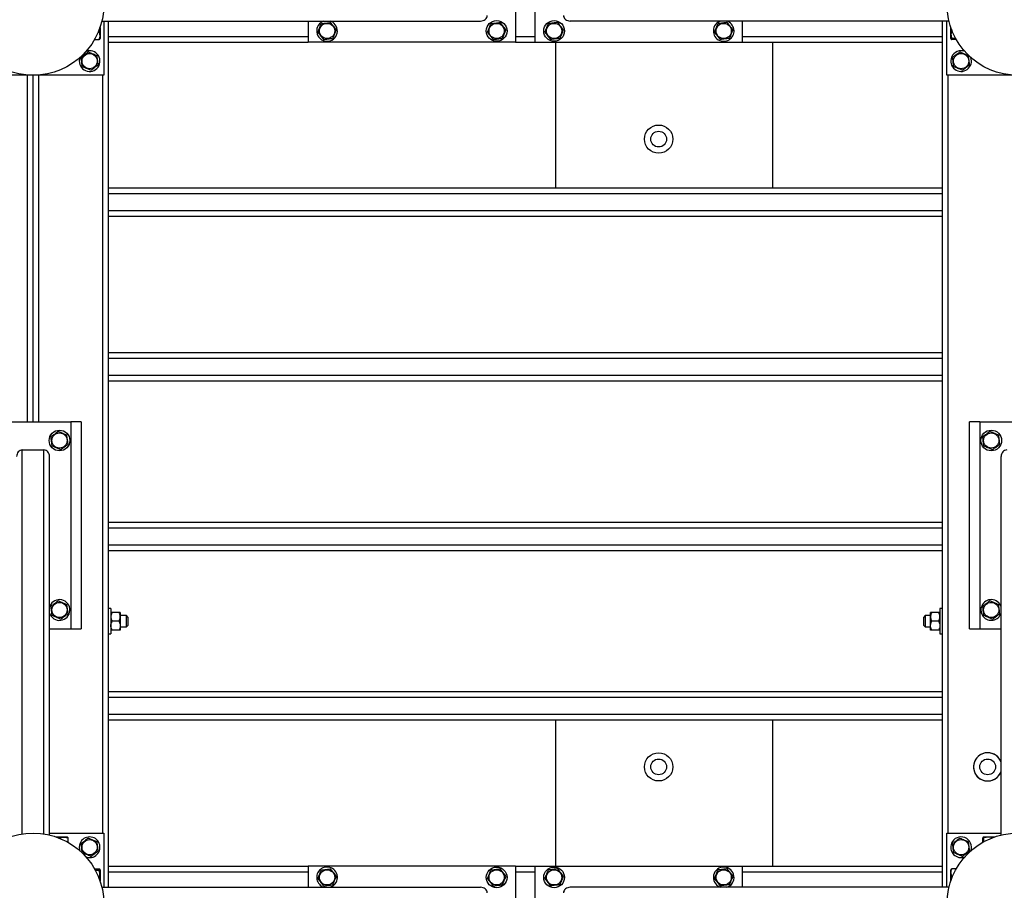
# Model space of a CAD drawing. Header units: millimetres. Extents: x 5 to 589, y 5 to 415.
# Tile 25 of 106: x 140 to 193, y 279 to 326. Entities that reach past the tile are written whole.
import ezdxf

# ---------------------------------------------------------------- set-up
doc = ezdxf.new("R2010")
doc.units = ezdxf.units.MM
doc.layers.add('TRAIT-FORT', color=4, linetype='Continuous', lineweight=25)

msp = doc.modelspace()

# ---------------------------------------------------------------- linework, layer by layer
at = {"layer": 'TRAIT-FORT', "color": 4, "linetype": 'Continuous', "lineweight": 25}
for p, q in [((166.62027, 328.30196), (166.62027, 324.30196)), ((167.67027, 324.30196), (167.67027, 328.30196)), ((144.57027, 325.09366), (144.57027, 324.49821)), ((144.66675, 325.42696), (164.76467, 325.42696)), ((144.77027, 325.42696), (144.77027, 322.55196)), ((145.02027, 324.60196), (145.02027, 325.42696)), ((155.62027, 325.42696), (155.62027, 324.30196)), ((156.83094, 325.41001), (156.7842, 325.42696)), ((189.62378, 325.42696), (169.52586, 325.42696)), ((178.67027, 324.30196), (178.67027, 325.42696)), ((189.27027, 325.42696), (189.27027, 324.60196)), ((189.52027, 322.55196), (189.52027, 325.42696)), ((189.72027, 324.49821), (189.72027, 325.09366)), ((144.47412, 324.84136), (144.52004, 324.84136)), ((145.02027, 324.30196), (145.02027, 324.60196)), ((145.02027, 324.60196), (155.62027, 324.60196)), ((166.62027, 324.60196), (167.67027, 324.60196)), ((178.67027, 324.60196), (189.27027, 324.60196)), ((189.27027, 324.60196), (189.27027, 324.30196)), ((189.97584, 324.51052), (189.77049, 324.51052)), ((144.281, 324.44991), (144.52004, 324.44991)), ((144.5561, 324.47368), (144.57027, 324.49821)), ((145.02027, 324.30196), (155.62027, 324.30196)), ((145.02027, 280.55196), (145.02027, 324.30196)), ((166.62027, 324.30196), (155.62027, 324.30196)), ((166.62027, 324.30196), (167.67027, 324.30196)), ((167.67027, 324.30196), (178.67027, 324.30196)), ((168.77027, 316.55196), (168.77027, 324.30196)), ((178.67027, 324.30196), (189.27027, 324.30196)), ((180.27027, 316.55196), (180.27027, 324.30196)), ((189.27027, 324.30196), (189.27027, 280.55196)), ((189.72027, 324.49821), (189.73443, 324.47368)), ((190.00953, 324.44991), (189.77049, 324.44991)), ((144.77027, 322.55196), (137.27027, 322.55196)), ((140.72027, 304.15196), (140.72027, 322.55196)), ((141.02027, 304.15196), (141.02027, 322.55196)), ((141.32027, 304.15196), (141.32027, 322.55196)), ((144.72027, 282.30196), (144.72027, 322.55196)), ((197.02027, 322.55196), (189.52027, 322.55196)), ((189.57027, 322.55196), (189.57027, 282.30196)), ((189.27027, 316.55196), (145.02027, 316.55196)), ((189.27027, 316.25196), (145.02027, 316.25196)), ((189.27027, 315.35196), (145.02027, 315.35196)), ((189.27027, 315.05196), (145.02027, 315.05196)), ((189.27027, 307.80196), (145.02027, 307.80196)), ((189.27027, 307.50196), (145.02027, 307.50196)), ((189.27027, 306.60196), (145.02027, 306.60196)), ((189.27027, 306.30196), (145.02027, 306.30196)), ((139.02027, 304.15196), (143.02027, 304.15196)), ((143.57027, 304.15196), (143.02027, 304.15196)), ((143.02027, 304.15196), (143.02027, 293.15196)), ((143.57027, 304.15196), (143.57027, 293.15196)), ((190.72027, 293.15196), (190.72027, 304.15196)), ((191.27027, 304.15196), (190.72027, 304.15196)), ((191.27027, 304.15196), (191.27027, 293.15196)), ((191.27027, 304.15196), (195.27027, 304.15196)), ((140.44527, 302.65196), (141.59527, 302.65196)), ((140.44527, 282.25761), (140.44527, 302.65196)), ((141.59527, 282.25761), (141.59527, 302.65196)), ((141.89527, 282.19845), (141.89527, 302.29637)), ((192.39527, 282.19845), (192.39527, 302.29637)), ((189.27027, 298.80196), (145.02027, 298.80196)), ((189.27027, 298.50196), (145.02027, 298.50196)), ((189.27027, 297.60196), (145.02027, 297.60196)), ((189.27027, 297.30196), (145.02027, 297.30196)), ((141.91222, 294.36264), (141.89527, 294.3159)), ((145.14527, 294.22696), (145.02027, 294.22696)), ((145.14527, 294.22696), (145.14527, 293.48755)), ((189.27027, 294.22696), (189.14527, 294.22696)), ((189.14527, 294.22696), (189.14527, 293.48755)), ((145.57178, 294.02696), (145.21875, 294.02696)), ((145.64527, 294.02696), (145.64527, 293.78946)), ((145.97027, 293.85196), (145.64527, 293.85196)), ((145.64527, 293.78946), (145.64527, 293.31446)), ((146.04527, 293.77696), (145.97027, 293.85196)), ((145.97027, 293.55196), (145.97027, 293.85196)), ((146.04527, 293.77696), (146.04527, 293.55196)), ((188.37027, 293.85196), (188.29527, 293.77696)), ((188.29527, 293.55196), (188.29527, 293.77696)), ((188.64527, 293.85196), (188.37027, 293.85196)), ((188.37027, 293.85196), (188.37027, 293.55196)), ((188.64527, 293.78946), (188.64527, 294.02696)), ((188.64527, 293.31446), (188.64527, 293.78946)), ((189.07178, 294.02696), (188.71875, 294.02696)), ((141.89527, 293.15196), (143.02027, 293.15196)), ((143.02027, 293.15196), (143.57027, 293.15196)), ((145.14527, 293.48755), (145.14527, 292.87696)), ((145.57178, 293.55196), (145.21875, 293.55196)), ((145.64527, 293.31446), (145.64527, 293.07696)), ((145.64527, 293.25196), (145.97027, 293.25196)), ((145.97027, 293.25196), (145.97027, 293.55196)), ((145.97027, 293.25196), (146.04527, 293.32696)), ((146.04527, 293.55196), (146.04527, 293.32696)), ((188.29527, 293.32696), (188.29527, 293.55196)), ((188.29527, 293.32696), (188.37027, 293.25196)), ((188.37027, 293.55196), (188.37027, 293.25196)), ((188.37027, 293.25196), (188.64527, 293.25196)), ((188.64527, 293.07696), (188.64527, 293.31446)), ((189.07178, 293.55196), (188.71875, 293.55196)), ((189.14527, 293.48755), (189.14527, 292.87696)), ((190.72027, 293.15196), (191.27027, 293.15196)), ((191.27027, 293.15196), (192.39527, 293.15196)), ((145.02027, 292.87696), (145.14527, 292.87696)), ((145.57178, 293.07696), (145.21875, 293.07696)), ((189.07178, 293.07696), (188.71875, 293.07696)), ((189.14527, 292.87696), (189.27027, 292.87696)), ((189.27027, 289.80196), (145.02027, 289.80196)), ((189.27027, 289.50196), (145.02027, 289.50196)), ((189.27027, 288.60196), (145.02027, 288.60196)), ((189.27027, 288.30196), (145.02027, 288.30196)), ((168.77027, 280.55196), (168.77027, 288.30196)), ((180.27027, 280.55196), (180.27027, 288.30196)), ((141.89527, 282.30196), (144.77027, 282.30196)), ((144.77027, 282.30196), (144.77027, 279.42696)), ((189.52027, 279.42696), (189.52027, 282.30196)), ((189.52027, 282.30196), (192.39527, 282.30196)), ((142.22857, 282.10196), (142.82402, 282.10196)), ((142.48087, 282.00582), (142.48087, 282.05173)), ((142.84854, 282.0878), (142.82402, 282.10196)), ((142.87231, 281.8127), (142.87231, 282.05173)), ((191.41822, 281.8127), (191.41822, 282.05173)), ((191.46652, 282.10196), (191.44199, 282.0878)), ((191.46652, 282.10196), (192.06196, 282.10196)), ((191.47882, 281.84638), (191.47882, 282.05173)), ((144.281, 280.40401), (144.52004, 280.40401)), ((144.31469, 280.3434), (144.52004, 280.3434)), ((144.57027, 280.35571), (144.5561, 280.38024)), ((144.57027, 280.35571), (144.57027, 279.76026)), ((145.02027, 280.55196), (155.62027, 280.55196)), ((145.02027, 280.25196), (145.02027, 280.55196)), ((145.02027, 279.42696), (145.02027, 280.25196)), ((145.02027, 280.25196), (155.62027, 280.25196)), ((155.62027, 280.55196), (155.62027, 279.42696)), ((166.62027, 280.55196), (155.62027, 280.55196)), ((166.62027, 280.55196), (166.62027, 276.55196)), ((166.62027, 280.55196), (167.67027, 280.55196)), ((166.62027, 280.25196), (167.67027, 280.25196)), ((167.67027, 276.55196), (167.67027, 280.55196)), ((167.67027, 280.55196), (178.67027, 280.55196)), ((178.67027, 279.42696), (178.67027, 280.55196)), ((178.67027, 280.55196), (189.27027, 280.55196)), ((178.67027, 280.25196), (189.27027, 280.25196)), ((189.27027, 280.55196), (189.27027, 280.25196)), ((189.27027, 280.25196), (189.27027, 279.42696)), ((189.73443, 280.38024), (189.72027, 280.35571)), ((189.72027, 279.76026), (189.72027, 280.35571)), ((190.00953, 280.40401), (189.77049, 280.40401)), ((189.81641, 280.01256), (189.77049, 280.01256)), ((144.66675, 279.42696), (164.76467, 279.42696)), ((189.62378, 279.42696), (169.52586, 279.42696)), ((177.45959, 279.44391), (177.50633, 279.42696))]:
    msp.add_line(p, q, dxfattribs=at)
for centre, radius in [((141.02027, 326.30196), 3.75), ((193.27027, 326.30196), 3.75), ((156.62027, 324.90196), 0.40375), ((165.62027, 324.90196), 0.55), ((165.62027, 324.90196), 0.40375), ((168.67027, 324.90196), 0.55), ((168.67027, 324.90196), 0.40375), ((177.67027, 324.90196), 0.40375), ((144.02027, 323.30196), 0.40375), ((190.27027, 323.30196), 0.40375), ((174.21877, 319.15757), 0.75), ((174.21877, 319.15757), 0.41669), ((142.42027, 303.15196), 0.55), ((191.87027, 303.15196), 0.55), ((142.42027, 303.15196), 0.40375), ((191.87027, 303.15196), 0.40375), ((142.42027, 294.15196), 0.40375), ((191.87027, 294.15196), 0.40375), ((174.21877, 285.82116), 0.75), ((174.21877, 285.82116), 0.41669), ((191.68069, 285.82116), 0.41669), ((141.02027, 278.55196), 3.75), ((193.27027, 278.55196), 3.75), ((144.02027, 281.55196), 0.40375), ((190.27027, 281.55196), 0.40375), ((156.62027, 279.95196), 0.40375), ((165.62027, 279.95196), 0.55), ((165.62027, 279.95196), 0.40375), ((168.67027, 279.95196), 0.55), ((168.67027, 279.95196), 0.40375), ((177.67027, 279.95196), 0.40375)]:
    msp.add_circle(centre, radius, dxfattribs=at)
for centre, radius, start, end in [((156.62027, 324.90196), 0.55, 107.341443, 67.477326), ((177.67027, 324.90196), 0.55, 107.341443, 247.477326), ((177.67027, 324.90196), 0.55, 247.477326, 72.658557), ((144.02027, 323.30196), 0.55, 159.707102, 110.2929), ((190.27027, 323.30196), 0.55, 157.477326, 21.007555), ((190.27027, 323.30196), 0.55, 67.3881, 157.477326), ((142.42027, 294.15196), 0.55, 197.341443, 157.477326), ((191.87027, 294.15196), 0.55, 157.477326, 342.658557), ((191.87027, 294.15196), 0.55, 17.341443, 157.477326), ((191.68069, 285.82116), 0.75, 90, 342.319483), ((191.68069, 285.82116), 0.75, 17.680517, 342.319483), ((191.68069, 285.82116), 0.75, 17.680517, 90), ((144.02027, 281.55196), 0.55, 157.477326, 201.297105), ((144.02027, 281.55196), 0.55, 246.740574, 157.477326), ((190.27027, 281.55196), 0.55, 157.477326, 290.347875), ((190.27027, 281.55196), 0.55, 339.652135, 157.477326), ((156.62027, 279.95196), 0.55, 67.477326, 252.658557), ((156.62027, 279.95196), 0.55, 287.341443, 67.477326), ((177.67027, 279.95196), 0.55, 287.341443, 247.477326)]:
    msp.add_arc(centre, radius, start, end, dxfattribs=at)
for centre, major_axis, start_param, end_param in [((164.76467, 325.72696), (0.35559, 0), 4.71238898, 6.28318531), ((169.52586, 325.72696), (-0.35559, 0), 0, 1.57079633), ((140.44527, 302.29637), (0, 0.35559), 0, 1.57079633), ((141.59527, 302.29637), (0, 0.35559), 4.71238898, 6.28318531), ((192.69527, 302.29637), (0, 0.35559), 0, 1.57079633), ((164.76467, 279.12696), (0.35559, 0), 0, 1.57079633), ((169.52586, 279.12696), (-0.35559, 0), 4.71238898, 6.28318531)]:
    msp.add_ellipse(centre, major_axis=major_axis, ratio=0.84366149, start_param=start_param, end_param=end_param, dxfattribs=at)
for points, knots in [([(144.52004, 324.84136), (144.53132, 324.8806), (144.55411, 324.9599), (144.55655, 325.04192), (144.55778, 325.08335)], [0, 0, 0, 0, 0.49485018, 1, 1, 1, 1]), ([(156.13327, 324.84136), (156.14985, 324.88059), (156.18337, 324.95991), (156.23303, 325.07743), (156.2805, 325.18978), (156.3096, 325.25865), (156.32429, 325.2934)], [0, 0, 0, 0, 0.26460494, 0.53494775, 0.76534313, 1, 1, 1, 1]), ([(156.32429, 325.2934), (156.38625, 325.30112), (156.48872, 325.31387), (156.63735, 325.33236), (156.73734, 325.34481), (156.79486, 325.35197), (156.81128, 325.35401)], [0, 0, 0, 0, 0.385549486, 0.637641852, 0.896546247, 1, 1, 1, 1]), ([(157.10726, 324.96256), (157.08157, 324.99654), (157.02963, 325.06522), (156.95268, 325.16699), (156.87913, 325.26428), (156.83403, 325.32392), (156.81128, 325.35401)], [0, 0, 0, 0, 0.26460494, 0.53494775, 0.76534312, 1, 1, 1, 1]), ([(165.13327, 324.84136), (165.14985, 324.88059), (165.18337, 324.95991), (165.23303, 325.07743), (165.2805, 325.18978), (165.3096, 325.25865), (165.32429, 325.2934)], [0, 0, 0, 0, 0.26460494, 0.53494775, 0.76534313, 1, 1, 1, 1]), ([(165.32429, 325.2934), (165.38625, 325.30112), (165.48872, 325.31387), (165.63735, 325.33236), (165.73734, 325.34481), (165.79486, 325.35197), (165.81128, 325.35401)], [0, 0, 0, 0, 0.385549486, 0.637641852, 0.896546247, 1, 1, 1, 1]), ([(166.10726, 324.96256), (166.08157, 324.99654), (166.02963, 325.06522), (165.95268, 325.16699), (165.87913, 325.26428), (165.83403, 325.32392), (165.81128, 325.35401)], [0, 0, 0, 0, 0.26460494, 0.53494775, 0.76534312, 1, 1, 1, 1]), ([(168.18327, 324.84136), (168.19985, 324.88059), (168.23337, 324.95991), (168.28303, 325.07743), (168.3305, 325.18978), (168.3596, 325.25865), (168.37429, 325.2934)], [0, 0, 0, 0, 0.26460494, 0.53494775, 0.76534313, 1, 1, 1, 1]), ([(168.86128, 325.35401), (168.79932, 325.3463), (168.69684, 325.33355), (168.54821, 325.31505), (168.44822, 325.30261), (168.39071, 325.29545), (168.37429, 325.2934)], [0, 0, 0, 0, 0.38554949, 0.63764185, 0.89654625, 1, 1, 1, 1]), ([(169.15726, 324.96256), (169.13157, 324.99654), (169.07963, 325.06522), (169.00268, 325.16699), (168.92913, 325.26428), (168.88403, 325.32392), (168.86128, 325.35401)], [0, 0, 0, 0, 0.26460494, 0.53494775, 0.76534313, 1, 1, 1, 1]), ([(177.18327, 324.84136), (177.19985, 324.88059), (177.23337, 324.95991), (177.28303, 325.07743), (177.3305, 325.18978), (177.3596, 325.25865), (177.37429, 325.2934)], [0, 0, 0, 0, 0.26460494, 0.53494775, 0.76534313, 1, 1, 1, 1]), ([(177.86128, 325.35401), (177.79932, 325.3463), (177.69684, 325.33355), (177.54821, 325.31505), (177.44822, 325.30261), (177.39071, 325.29545), (177.37429, 325.2934)], [0, 0, 0, 0, 0.38554949, 0.63764185, 0.89654625, 1, 1, 1, 1]), ([(178.15726, 324.96256), (178.13157, 324.99654), (178.07963, 325.06522), (178.00268, 325.16699), (177.92913, 325.26428), (177.88403, 325.32392), (177.86128, 325.35401)], [0, 0, 0, 0, 0.26460494, 0.53494775, 0.76534313, 1, 1, 1, 1]), ([(144.52004, 324.84136), (144.531, 324.80738), (144.55317, 324.7387), (144.56128, 324.63693), (144.54937, 324.53964), (144.52988, 324.48), (144.52004, 324.44991)], [0, 0, 0, 0, 0.26460494, 0.53494775, 0.76534313, 1, 1, 1, 1]), ([(156.13327, 324.84136), (156.15896, 324.80738), (156.2109, 324.7387), (156.28785, 324.63693), (156.3614, 324.53964), (156.4065, 324.48), (156.42925, 324.44991)], [0, 0, 0, 0, 0.26460494, 0.53494775, 0.76534313, 1, 1, 1, 1]), ([(156.42925, 324.44991), (156.49122, 324.45762), (156.59369, 324.47037), (156.74232, 324.48887), (156.84231, 324.50131), (156.89983, 324.50847), (156.91625, 324.51052)], [0, 0, 0, 0, 0.385549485, 0.637641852, 0.896546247, 1, 1, 1, 1]), ([(157.10726, 324.96256), (157.09068, 324.92333), (157.05716, 324.84401), (157.0075, 324.72649), (156.96003, 324.61414), (156.93093, 324.54527), (156.91625, 324.51052)], [0, 0, 0, 0, 0.26460494, 0.53494775, 0.76534313, 1, 1, 1, 1]), ([(165.13327, 324.84136), (165.15896, 324.80738), (165.2109, 324.7387), (165.28785, 324.63693), (165.3614, 324.53964), (165.4065, 324.48), (165.42925, 324.44991)], [0, 0, 0, 0, 0.26460494, 0.53494775, 0.76534313, 1, 1, 1, 1]), ([(165.42925, 324.44991), (165.49122, 324.45762), (165.59369, 324.47037), (165.74232, 324.48887), (165.84231, 324.50131), (165.89983, 324.50847), (165.91625, 324.51052)], [0, 0, 0, 0, 0.385549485, 0.637641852, 0.896546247, 1, 1, 1, 1]), ([(166.10726, 324.96256), (166.09068, 324.92333), (166.05716, 324.84401), (166.0075, 324.72649), (165.96003, 324.61414), (165.93093, 324.54527), (165.91625, 324.51052)], [0, 0, 0, 0, 0.26460494, 0.53494775, 0.76534313, 1, 1, 1, 1]), ([(168.18327, 324.84136), (168.20896, 324.80738), (168.2609, 324.7387), (168.33785, 324.63693), (168.4114, 324.53964), (168.4565, 324.48), (168.47925, 324.44991)], [0, 0, 0, 0, 0.26460494, 0.53494775, 0.76534312, 1, 1, 1, 1]), ([(168.96625, 324.51052), (168.90429, 324.5028), (168.80181, 324.49005), (168.65318, 324.47156), (168.55319, 324.45911), (168.49567, 324.45195), (168.47925, 324.44991)], [0, 0, 0, 0, 0.385549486, 0.637641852, 0.896546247, 1, 1, 1, 1]), ([(169.15726, 324.96256), (169.14068, 324.92333), (169.10716, 324.84401), (169.0575, 324.72649), (169.01003, 324.61414), (168.98093, 324.54527), (168.96625, 324.51052)], [0, 0, 0, 0, 0.26460494, 0.53494775, 0.76534313, 1, 1, 1, 1]), ([(177.18327, 324.84136), (177.20896, 324.80738), (177.2609, 324.7387), (177.33785, 324.63693), (177.4114, 324.53964), (177.4565, 324.48), (177.47925, 324.44991)], [0, 0, 0, 0, 0.26460494, 0.53494775, 0.76534312, 1, 1, 1, 1]), ([(177.96625, 324.51052), (177.90429, 324.5028), (177.80181, 324.49005), (177.65318, 324.47156), (177.55319, 324.45911), (177.49567, 324.45195), (177.47925, 324.44991)], [0, 0, 0, 0, 0.385549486, 0.637641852, 0.896546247, 1, 1, 1, 1]), ([(178.15726, 324.96256), (178.14068, 324.92333), (178.10716, 324.84401), (178.0575, 324.72649), (178.01003, 324.61414), (177.98093, 324.54527), (177.96625, 324.51052)], [0, 0, 0, 0, 0.26460494, 0.53494775, 0.76534313, 1, 1, 1, 1]), ([(189.77049, 324.51052), (189.75531, 324.5028), (189.73019, 324.49005), (189.73252, 324.47156), (189.74996, 324.45911), (189.76593, 324.45195), (189.77049, 324.44991)], [0, 0, 0, 0, 0.385549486, 0.637641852, 0.896546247, 1, 1, 1, 1]), ([(189.77049, 324.96256), (189.75953, 324.92333), (189.73736, 324.84401), (189.72926, 324.72649), (189.74116, 324.61414), (189.76066, 324.54527), (189.77049, 324.51052)], [0, 0, 0, 0, 0.26460494, 0.53494775, 0.76534313, 1, 1, 1, 1]), ([(144.52004, 324.44991), (144.53804, 324.4576), (144.55645, 324.46547), (144.55579, 324.47355), (144.55578, 324.47374)], [0, 0, 0, 0, 0.9774919, 1, 1, 1, 1]), ([(143.95966, 323.78895), (143.92569, 323.76326), (143.857, 323.71133), (143.75523, 323.63438), (143.65795, 323.56082), (143.59831, 323.51573), (143.56822, 323.49297)], [0, 0, 0, 0, 0.26460494, 0.53494775, 0.76534312, 1, 1, 1, 1]), ([(143.62882, 323.00598), (143.62111, 323.06794), (143.60836, 323.17041), (143.58986, 323.31904), (143.57742, 323.41904), (143.57026, 323.47655), (143.56822, 323.49297)], [0, 0, 0, 0, 0.38554949, 0.63764185, 0.89654625, 1, 1, 1, 1]), ([(143.95966, 323.78895), (143.9989, 323.77237), (144.07822, 323.73886), (144.19574, 323.6892), (144.30808, 323.64173), (144.37696, 323.61262), (144.41171, 323.59794)], [0, 0, 0, 0, 0.264604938, 0.534947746, 0.765343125, 1, 1, 1, 1]), ([(144.47231, 323.11095), (144.4646, 323.17291), (144.45185, 323.27538), (144.43335, 323.42401), (144.42091, 323.52401), (144.41375, 323.58152), (144.41171, 323.59794)], [0, 0, 0, 0, 0.38554949, 0.63764185, 0.89654625, 1, 1, 1, 1]), ([(190.20966, 323.78895), (190.17569, 323.76326), (190.107, 323.71133), (190.00523, 323.63438), (189.90795, 323.56082), (189.84831, 323.51573), (189.81822, 323.49297)], [0, 0, 0, 0, 0.26460494, 0.53494775, 0.76534312, 1, 1, 1, 1]), ([(189.87882, 323.00598), (189.87111, 323.06794), (189.85836, 323.17041), (189.83986, 323.31904), (189.82742, 323.41904), (189.82026, 323.47655), (189.81822, 323.49297)], [0, 0, 0, 0, 0.38554949, 0.63764185, 0.89654625, 1, 1, 1, 1]), ([(190.20966, 323.78895), (190.2489, 323.77237), (190.32822, 323.73886), (190.44574, 323.6892), (190.55808, 323.64173), (190.62696, 323.61262), (190.66171, 323.59794)], [0, 0, 0, 0, 0.264604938, 0.534947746, 0.765343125, 1, 1, 1, 1]), ([(190.72231, 323.11095), (190.7146, 323.17291), (190.70185, 323.27538), (190.68335, 323.42401), (190.67091, 323.52401), (190.66375, 323.58152), (190.66171, 323.59794)], [0, 0, 0, 0, 0.38554949, 0.63764185, 0.89654625, 1, 1, 1, 1]), ([(144.08087, 322.81497), (144.04164, 322.83155), (143.96231, 322.86506), (143.84479, 322.91472), (143.73245, 322.96219), (143.66357, 322.9913), (143.62882, 323.00598)], [0, 0, 0, 0, 0.26460494, 0.53494775, 0.76534313, 1, 1, 1, 1]), ([(144.08087, 322.81497), (144.11484, 322.84066), (144.18353, 322.89259), (144.2853, 322.96954), (144.38258, 323.0431), (144.44222, 323.08819), (144.47231, 323.11095)], [0, 0, 0, 0, 0.26460494, 0.53494775, 0.76534313, 1, 1, 1, 1]), ([(190.33087, 322.81497), (190.29164, 322.83155), (190.21231, 322.86506), (190.09479, 322.91472), (189.98245, 322.96219), (189.91357, 322.9913), (189.87882, 323.00598)], [0, 0, 0, 0, 0.26460494, 0.53494775, 0.76534313, 1, 1, 1, 1]), ([(190.33087, 322.81497), (190.36484, 322.84066), (190.43353, 322.89259), (190.5353, 322.96954), (190.63258, 323.0431), (190.69222, 323.08819), (190.72231, 323.11095)], [0, 0, 0, 0, 0.26460494, 0.53494775, 0.76534313, 1, 1, 1, 1]), ([(142.35966, 303.63895), (142.32569, 303.61326), (142.257, 303.56133), (142.15523, 303.48438), (142.05795, 303.41082), (141.99831, 303.36573), (141.96822, 303.34297)], [0, 0, 0, 0, 0.26460494, 0.53494775, 0.76534312, 1, 1, 1, 1]), ([(142.35966, 303.63895), (142.3989, 303.62237), (142.47822, 303.58886), (142.59574, 303.5392), (142.70808, 303.49173), (142.77696, 303.46262), (142.81171, 303.44794)], [0, 0, 0, 0, 0.264604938, 0.534947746, 0.765343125, 1, 1, 1, 1]), ([(191.80966, 303.63895), (191.77569, 303.61326), (191.707, 303.56133), (191.60523, 303.48438), (191.50795, 303.41082), (191.44831, 303.36573), (191.41822, 303.34297)], [0, 0, 0, 0, 0.26460494, 0.53494775, 0.76534312, 1, 1, 1, 1]), ([(191.80966, 303.63895), (191.8489, 303.62237), (191.92822, 303.58886), (192.04574, 303.5392), (192.15808, 303.49173), (192.22696, 303.46262), (192.26171, 303.44794)], [0, 0, 0, 0, 0.264604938, 0.534947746, 0.765343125, 1, 1, 1, 1]), ([(142.02882, 302.85598), (142.02111, 302.91794), (142.00836, 303.02041), (141.98986, 303.16904), (141.97742, 303.26904), (141.97026, 303.32655), (141.96822, 303.34297)], [0, 0, 0, 0, 0.38554949, 0.63764185, 0.89654625, 1, 1, 1, 1]), ([(142.87231, 302.96095), (142.8646, 303.02291), (142.85185, 303.12538), (142.83335, 303.27401), (142.82091, 303.37401), (142.81375, 303.43152), (142.81171, 303.44794)], [0, 0, 0, 0, 0.38554949, 0.63764185, 0.89654625, 1, 1, 1, 1]), ([(191.47882, 302.85598), (191.47111, 302.91794), (191.45836, 303.02041), (191.43986, 303.16904), (191.42742, 303.26904), (191.42026, 303.32655), (191.41822, 303.34297)], [0, 0, 0, 0, 0.38554949, 0.63764185, 0.89654625, 1, 1, 1, 1]), ([(192.32231, 302.96095), (192.3146, 303.02291), (192.30185, 303.12538), (192.28335, 303.27401), (192.27091, 303.37401), (192.26375, 303.43152), (192.26171, 303.44794)], [0, 0, 0, 0, 0.38554949, 0.63764185, 0.89654625, 1, 1, 1, 1]), ([(142.48087, 302.66497), (142.44164, 302.68155), (142.36231, 302.71506), (142.24479, 302.76472), (142.13245, 302.81219), (142.06357, 302.8413), (142.02882, 302.85598)], [0, 0, 0, 0, 0.26460494, 0.53494775, 0.76534313, 1, 1, 1, 1]), ([(142.48087, 302.66497), (142.51484, 302.69066), (142.58353, 302.74259), (142.6853, 302.81954), (142.78258, 302.8931), (142.84222, 302.93819), (142.87231, 302.96095)], [0, 0, 0, 0, 0.26460494, 0.53494775, 0.76534313, 1, 1, 1, 1]), ([(191.93087, 302.66497), (191.89164, 302.68155), (191.81231, 302.71506), (191.69479, 302.76472), (191.58245, 302.81219), (191.51357, 302.8413), (191.47882, 302.85598)], [0, 0, 0, 0, 0.26460494, 0.53494775, 0.76534313, 1, 1, 1, 1]), ([(191.93087, 302.66497), (191.96484, 302.69066), (192.03353, 302.74259), (192.1353, 302.81954), (192.23258, 302.8931), (192.29222, 302.93819), (192.32231, 302.96095)], [0, 0, 0, 0, 0.26460494, 0.53494775, 0.76534313, 1, 1, 1, 1]), ([(142.35966, 294.63895), (142.32569, 294.61326), (142.257, 294.56133), (142.15523, 294.48438), (142.05795, 294.41082), (141.99831, 294.36573), (141.96822, 294.34297)], [0, 0, 0, 0, 0.26460494, 0.53494775, 0.76534312, 1, 1, 1, 1]), ([(142.02882, 293.85598), (142.02111, 293.91794), (142.00836, 294.02041), (141.98986, 294.16904), (141.97742, 294.26904), (141.97026, 294.32655), (141.96822, 294.34297)], [0, 0, 0, 0, 0.38554949, 0.63764185, 0.89654625, 1, 1, 1, 1]), ([(142.35966, 294.63895), (142.3989, 294.62237), (142.47822, 294.58886), (142.59574, 294.5392), (142.70808, 294.49173), (142.77696, 294.46262), (142.81171, 294.44794)], [0, 0, 0, 0, 0.264604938, 0.534947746, 0.765343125, 1, 1, 1, 1]), ([(142.87231, 293.96095), (142.8646, 294.02291), (142.85185, 294.12538), (142.83335, 294.27401), (142.82091, 294.37401), (142.81375, 294.43152), (142.81171, 294.44794)], [0, 0, 0, 0, 0.38554949, 0.63764185, 0.89654625, 1, 1, 1, 1]), ([(191.80966, 294.63895), (191.77569, 294.61326), (191.707, 294.56133), (191.60523, 294.48438), (191.50795, 294.41082), (191.44831, 294.36573), (191.41822, 294.34297)], [0, 0, 0, 0, 0.26460494, 0.53494775, 0.76534312, 1, 1, 1, 1]), ([(191.47882, 293.85598), (191.47111, 293.91794), (191.45836, 294.02041), (191.43986, 294.16904), (191.42742, 294.26904), (191.42026, 294.32655), (191.41822, 294.34297)], [0, 0, 0, 0, 0.38554949, 0.63764185, 0.89654625, 1, 1, 1, 1]), ([(191.80966, 294.63895), (191.8489, 294.62237), (191.92822, 294.58886), (192.04574, 294.5392), (192.15808, 294.49173), (192.22696, 294.46262), (192.26171, 294.44794)], [0, 0, 0, 0, 0.264604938, 0.534947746, 0.765343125, 1, 1, 1, 1]), ([(192.32231, 293.96095), (192.3146, 294.02291), (192.30185, 294.12538), (192.28335, 294.27401), (192.27091, 294.37401), (192.26375, 294.43152), (192.26171, 294.44794)], [0, 0, 0, 0, 0.38554949, 0.63764185, 0.89654625, 1, 1, 1, 1]), ([(142.48087, 293.66497), (142.44164, 293.68155), (142.36231, 293.71506), (142.24479, 293.76472), (142.13245, 293.81219), (142.06357, 293.8413), (142.02882, 293.85598)], [0, 0, 0, 0, 0.26460494, 0.53494775, 0.76534313, 1, 1, 1, 1]), ([(142.48087, 293.66497), (142.51484, 293.69066), (142.58353, 293.74259), (142.6853, 293.81954), (142.78258, 293.8931), (142.84222, 293.93819), (142.87231, 293.96095)], [0, 0, 0, 0, 0.26460494, 0.53494775, 0.76534313, 1, 1, 1, 1]), ([(145.21875, 294.02696), (145.20986, 294.01088), (145.19205, 293.97863), (145.17036, 293.92778), (145.15409, 293.87462), (145.14624, 293.82798), (145.14552, 293.79941), (145.14527, 293.78946)], [0, 0, 0, 0, 0.21551689, 0.43222603, 0.65445729, 0.87968778, 1, 1, 1, 1]), ([(145.21875, 294.02696), (145.21109, 294.02696), (145.19574, 294.02696), (145.17753, 294.02696), (145.16333, 294.02696), (145.15325, 294.02696), (145.14655, 294.02696), (145.14569, 294.02696), (145.14527, 294.02696)], [0, 0, 0, 0, 0.18482945, 0.3703669, 0.5252225, 0.68091173, 0.83977606, 1, 1, 1, 1]), ([(145.14527, 293.78946), (145.14631, 293.76881), (145.14843, 293.72707), (145.16481, 293.66633), (145.18819, 293.60759), (145.20853, 293.57056), (145.21875, 293.55196)], [0, 0, 0, 0, 0.24957627, 0.50436073, 0.75104521, 1, 1, 1, 1]), ([(145.64527, 293.78946), (145.64422, 293.81011), (145.6421, 293.85185), (145.62572, 293.91259), (145.60234, 293.97133), (145.582, 294.00836), (145.57178, 294.02696)], [0, 0, 0, 0, 0.24957627, 0.50436073, 0.75104521, 1, 1, 1, 1]), ([(145.64527, 294.02696), (145.64487, 294.02696), (145.64407, 294.02696), (145.63764, 294.02696), (145.6276, 294.02696), (145.61321, 294.02696), (145.59482, 294.02696), (145.57947, 294.02696), (145.57178, 294.02696)], [0, 0, 0, 0, 0.15439072, 0.31007787, 0.46935595, 0.62963384, 0.81441215, 1, 1, 1, 1]), ([(145.57178, 293.55196), (145.58067, 293.56804), (145.59848, 293.60029), (145.62018, 293.65114), (145.63644, 293.7043), (145.64429, 293.75094), (145.64501, 293.77951), (145.64527, 293.78946)], [0, 0, 0, 0, 0.21551689, 0.43222603, 0.65445729, 0.87968778, 1, 1, 1, 1]), ([(188.71875, 294.02696), (188.70986, 294.01088), (188.69205, 293.97863), (188.67036, 293.92778), (188.65409, 293.87462), (188.64624, 293.82798), (188.64552, 293.79941), (188.64527, 293.78946)], [0, 0, 0, 0, 0.21551689, 0.43222603, 0.65445729, 0.87968778, 1, 1, 1, 1]), ([(188.71875, 294.02696), (188.71109, 294.02696), (188.69574, 294.02696), (188.67753, 294.02696), (188.66333, 294.02696), (188.65325, 294.02696), (188.64655, 294.02696), (188.64569, 294.02696), (188.64527, 294.02696)], [0, 0, 0, 0, 0.18482945, 0.3703669, 0.5252225, 0.68091173, 0.83977606, 1, 1, 1, 1]), ([(188.64527, 293.78946), (188.64631, 293.76881), (188.64843, 293.72707), (188.66481, 293.66633), (188.68819, 293.60759), (188.70853, 293.57056), (188.71875, 293.55196)], [0, 0, 0, 0, 0.24957627, 0.50436073, 0.75104521, 1, 1, 1, 1]), ([(189.14527, 293.78946), (189.14422, 293.81011), (189.1421, 293.85185), (189.12572, 293.91259), (189.10234, 293.97133), (189.082, 294.00836), (189.07178, 294.02696)], [0, 0, 0, 0, 0.24957627, 0.50436073, 0.75104521, 1, 1, 1, 1]), ([(189.14527, 294.02696), (189.14487, 294.02696), (189.14407, 294.02696), (189.13764, 294.02696), (189.1276, 294.02696), (189.11321, 294.02696), (189.09482, 294.02696), (189.07947, 294.02696), (189.07178, 294.02696)], [0, 0, 0, 0, 0.15439072, 0.31007787, 0.46935595, 0.62963384, 0.81441215, 1, 1, 1, 1]), ([(189.07178, 293.55196), (189.08067, 293.56804), (189.09848, 293.60029), (189.12018, 293.65114), (189.13644, 293.7043), (189.14429, 293.75094), (189.14501, 293.77951), (189.14527, 293.78946)], [0, 0, 0, 0, 0.21551689, 0.43222603, 0.65445729, 0.87968778, 1, 1, 1, 1]), ([(191.93087, 293.66497), (191.89164, 293.68155), (191.81231, 293.71506), (191.69479, 293.76472), (191.58245, 293.81219), (191.51357, 293.8413), (191.47882, 293.85598)], [0, 0, 0, 0, 0.26460494, 0.53494775, 0.76534313, 1, 1, 1, 1]), ([(191.93087, 293.66497), (191.96484, 293.69066), (192.03353, 293.74259), (192.1353, 293.81954), (192.23258, 293.8931), (192.29222, 293.93819), (192.32231, 293.96095)], [0, 0, 0, 0, 0.26460494, 0.53494775, 0.76534313, 1, 1, 1, 1]), ([(145.14527, 293.31446), (145.14631, 293.33511), (145.14843, 293.37685), (145.16481, 293.43759), (145.18819, 293.49633), (145.20853, 293.53336), (145.21875, 293.55196)], [0, 0, 0, 0, 0.24957627, 0.50436073, 0.75104521, 1, 1, 1, 1]), ([(145.21875, 293.07696), (145.20986, 293.09304), (145.19205, 293.12529), (145.17036, 293.17614), (145.15409, 293.2293), (145.14624, 293.27594), (145.14552, 293.30451), (145.14527, 293.31446)], [0, 0, 0, 0, 0.21551689, 0.43222603, 0.65445729, 0.87968778, 1, 1, 1, 1]), ([(145.57178, 293.55196), (145.58067, 293.53588), (145.59848, 293.50363), (145.62018, 293.45278), (145.63644, 293.39962), (145.64429, 293.35298), (145.64501, 293.32441), (145.64527, 293.31446)], [0, 0, 0, 0, 0.21551689, 0.43222603, 0.65445729, 0.87968778, 1, 1, 1, 1]), ([(145.64527, 293.31446), (145.64422, 293.29381), (145.6421, 293.25207), (145.62572, 293.19133), (145.60234, 293.13259), (145.582, 293.09556), (145.57178, 293.07696)], [0, 0, 0, 0, 0.24957627, 0.50436073, 0.75104521, 1, 1, 1, 1]), ([(188.64527, 293.31446), (188.64631, 293.33511), (188.64843, 293.37685), (188.66481, 293.43759), (188.68819, 293.49633), (188.70853, 293.53336), (188.71875, 293.55196)], [0, 0, 0, 0, 0.24957627, 0.50436073, 0.75104521, 1, 1, 1, 1]), ([(188.71875, 293.07696), (188.70986, 293.09304), (188.69205, 293.12529), (188.67036, 293.17614), (188.65409, 293.2293), (188.64624, 293.27594), (188.64552, 293.30451), (188.64527, 293.31446)], [0, 0, 0, 0, 0.21551689, 0.43222603, 0.65445729, 0.87968778, 1, 1, 1, 1]), ([(189.07178, 293.55196), (189.08067, 293.53588), (189.09848, 293.50363), (189.12018, 293.45278), (189.13644, 293.39962), (189.14429, 293.35298), (189.14501, 293.32441), (189.14527, 293.31446)], [0, 0, 0, 0, 0.21551689, 0.43222603, 0.65445729, 0.87968778, 1, 1, 1, 1]), ([(189.14527, 293.31446), (189.14422, 293.29381), (189.1421, 293.25207), (189.12572, 293.19133), (189.10234, 293.13259), (189.082, 293.09556), (189.07178, 293.07696)], [0, 0, 0, 0, 0.24957627, 0.50436073, 0.75104521, 1, 1, 1, 1]), ([(145.21875, 293.07696), (145.21109, 293.07696), (145.19574, 293.07696), (145.17753, 293.07696), (145.16333, 293.07696), (145.15325, 293.07696), (145.14655, 293.07696), (145.14569, 293.07696), (145.14527, 293.07696)], [0, 0, 0, 0, 0.18482945, 0.3703669, 0.5252225, 0.68091173, 0.83977606, 1, 1, 1, 1]), ([(145.64527, 293.07696), (145.64487, 293.07696), (145.64407, 293.07696), (145.63764, 293.07696), (145.6276, 293.07696), (145.61321, 293.07696), (145.59482, 293.07696), (145.57947, 293.07696), (145.57178, 293.07696)], [0, 0, 0, 0, 0.15439072, 0.31007787, 0.46935595, 0.62963384, 0.81441215, 1, 1, 1, 1]), ([(188.71875, 293.07696), (188.71109, 293.07696), (188.69574, 293.07696), (188.67753, 293.07696), (188.66333, 293.07696), (188.65325, 293.07696), (188.64655, 293.07696), (188.64569, 293.07696), (188.64527, 293.07696)], [0, 0, 0, 0, 0.18482945, 0.3703669, 0.5252225, 0.68091173, 0.83977606, 1, 1, 1, 1]), ([(189.14527, 293.07696), (189.14487, 293.07696), (189.14407, 293.07696), (189.13764, 293.07696), (189.1276, 293.07696), (189.11321, 293.07696), (189.09482, 293.07696), (189.07947, 293.07696), (189.07178, 293.07696)], [0, 0, 0, 0, 0.15439072, 0.31007787, 0.46935595, 0.62963384, 0.81441215, 1, 1, 1, 1]), ([(142.48087, 282.05173), (142.44164, 282.06314), (142.36806, 282.08454), (142.29196, 282.08704), (142.25644, 282.08821)], [0, 0, 0, 0, 0.53310455, 1, 1, 1, 1]), ([(142.48087, 282.05173), (142.51484, 282.0627), (142.58353, 282.08486), (142.6853, 282.09297), (142.78258, 282.08107), (142.84222, 282.06157), (142.87231, 282.05173)], [0, 0, 0, 0, 0.26460494, 0.53494775, 0.76534313, 1, 1, 1, 1]), ([(142.87231, 282.05173), (142.86462, 282.06973), (142.85675, 282.08814), (142.84867, 282.08748), (142.84849, 282.08747)], [0, 0, 0, 0, 0.9774919, 1, 1, 1, 1]), ([(143.95966, 282.03895), (143.92569, 282.01326), (143.857, 281.96133), (143.75523, 281.88438), (143.65795, 281.81082), (143.59831, 281.76573), (143.56822, 281.74297)], [0, 0, 0, 0, 0.26460494, 0.53494775, 0.76534312, 1, 1, 1, 1]), ([(143.62882, 281.25598), (143.62111, 281.31794), (143.60836, 281.42041), (143.58986, 281.56904), (143.57742, 281.66904), (143.57026, 281.72655), (143.56822, 281.74297)], [0, 0, 0, 0, 0.38554949, 0.63764185, 0.89654625, 1, 1, 1, 1]), ([(143.95966, 282.03895), (143.9989, 282.02237), (144.07822, 281.98886), (144.19574, 281.9392), (144.30808, 281.89173), (144.37696, 281.86262), (144.41171, 281.84794)], [0, 0, 0, 0, 0.264604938, 0.534947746, 0.765343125, 1, 1, 1, 1]), ([(144.47231, 281.36095), (144.4646, 281.42291), (144.45185, 281.52538), (144.43335, 281.67401), (144.42091, 281.77401), (144.41375, 281.83152), (144.41171, 281.84794)], [0, 0, 0, 0, 0.38554949, 0.63764185, 0.89654625, 1, 1, 1, 1]), ([(190.20966, 282.03895), (190.17569, 282.01326), (190.107, 281.96133), (190.00523, 281.88438), (189.90795, 281.81082), (189.84831, 281.76573), (189.81822, 281.74297)], [0, 0, 0, 0, 0.26460494, 0.53494775, 0.76534312, 1, 1, 1, 1]), ([(189.87882, 281.25598), (189.87111, 281.31794), (189.85836, 281.42041), (189.83986, 281.56904), (189.82742, 281.66904), (189.82026, 281.72655), (189.81822, 281.74297)], [0, 0, 0, 0, 0.38554949, 0.63764185, 0.89654625, 1, 1, 1, 1]), ([(190.20966, 282.03895), (190.2489, 282.02237), (190.32822, 281.98886), (190.44574, 281.9392), (190.55808, 281.89173), (190.62696, 281.86262), (190.66171, 281.84794)], [0, 0, 0, 0, 0.264604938, 0.534947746, 0.765343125, 1, 1, 1, 1]), ([(190.72231, 281.36095), (190.7146, 281.42291), (190.70185, 281.52538), (190.68335, 281.67401), (190.67091, 281.77401), (190.66375, 281.83152), (190.66171, 281.84794)], [0, 0, 0, 0, 0.38554949, 0.63764185, 0.89654625, 1, 1, 1, 1]), ([(191.47882, 282.05173), (191.47111, 282.06692), (191.45836, 282.09204), (191.43986, 282.08971), (191.42742, 282.07226), (191.42026, 282.05629), (191.41822, 282.05173)], [0, 0, 0, 0, 0.38554949, 0.63764185, 0.89654625, 1, 1, 1, 1]), ([(191.93087, 282.05173), (191.89164, 282.0627), (191.81231, 282.08486), (191.69479, 282.09297), (191.58245, 282.08107), (191.51357, 282.06157), (191.47882, 282.05173)], [0, 0, 0, 0, 0.26460494, 0.53494775, 0.76534313, 1, 1, 1, 1]), ([(144.08087, 281.06497), (144.04164, 281.08155), (143.96231, 281.11506), (143.84479, 281.16472), (143.73245, 281.21219), (143.66357, 281.2413), (143.62882, 281.25598)], [0, 0, 0, 0, 0.26460494, 0.53494775, 0.76534313, 1, 1, 1, 1]), ([(144.08087, 281.06497), (144.11484, 281.09066), (144.18353, 281.14259), (144.2853, 281.21954), (144.38258, 281.2931), (144.44222, 281.33819), (144.47231, 281.36095)], [0, 0, 0, 0, 0.26460494, 0.53494775, 0.76534313, 1, 1, 1, 1]), ([(190.33087, 281.06497), (190.29164, 281.08155), (190.21231, 281.11506), (190.09479, 281.16472), (189.98245, 281.21219), (189.91357, 281.2413), (189.87882, 281.25598)], [0, 0, 0, 0, 0.26460494, 0.53494775, 0.76534313, 1, 1, 1, 1]), ([(190.33087, 281.06497), (190.36484, 281.09066), (190.43353, 281.14259), (190.5353, 281.21954), (190.63258, 281.2931), (190.69222, 281.33819), (190.72231, 281.36095)], [0, 0, 0, 0, 0.26460494, 0.53494775, 0.76534313, 1, 1, 1, 1]), ([(144.52004, 280.3434), (144.53522, 280.35112), (144.56034, 280.36387), (144.55801, 280.38236), (144.54057, 280.39481), (144.5246, 280.40197), (144.52004, 280.40401)], [0, 0, 0, 0, 0.385549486, 0.637641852, 0.896546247, 1, 1, 1, 1]), ([(144.52004, 279.89136), (144.531, 279.93059), (144.55317, 280.00991), (144.56128, 280.12743), (144.54937, 280.23978), (144.52988, 280.30865), (144.52004, 280.3434)], [0, 0, 0, 0, 0.26460494, 0.53494775, 0.76534313, 1, 1, 1, 1]), ([(156.13327, 279.89136), (156.14985, 279.93059), (156.18337, 280.00991), (156.23303, 280.12743), (156.2805, 280.23978), (156.3096, 280.30865), (156.32429, 280.3434)], [0, 0, 0, 0, 0.26460494, 0.53494775, 0.76534313, 1, 1, 1, 1]), ([(156.32429, 280.3434), (156.38625, 280.35112), (156.48872, 280.36387), (156.63735, 280.38236), (156.73734, 280.39481), (156.79486, 280.40197), (156.81128, 280.40401)], [0, 0, 0, 0, 0.385549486, 0.637641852, 0.896546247, 1, 1, 1, 1]), ([(157.10726, 280.01256), (157.08157, 280.04654), (157.02963, 280.11522), (156.95268, 280.21699), (156.87913, 280.31428), (156.83403, 280.37392), (156.81128, 280.40401)], [0, 0, 0, 0, 0.26460494, 0.53494775, 0.76534312, 1, 1, 1, 1]), ([(165.13327, 279.89136), (165.14985, 279.93059), (165.18337, 280.00991), (165.23303, 280.12743), (165.2805, 280.23978), (165.3096, 280.30865), (165.32429, 280.3434)], [0, 0, 0, 0, 0.26460494, 0.53494775, 0.76534313, 1, 1, 1, 1]), ([(165.32429, 280.3434), (165.38625, 280.35112), (165.48872, 280.36387), (165.63735, 280.38236), (165.73734, 280.39481), (165.79486, 280.40197), (165.81128, 280.40401)], [0, 0, 0, 0, 0.385549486, 0.637641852, 0.896546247, 1, 1, 1, 1]), ([(166.10726, 280.01256), (166.08157, 280.04654), (166.02963, 280.11522), (165.95268, 280.21699), (165.87913, 280.31428), (165.83403, 280.37392), (165.81128, 280.40401)], [0, 0, 0, 0, 0.26460494, 0.53494775, 0.76534312, 1, 1, 1, 1]), ([(168.18327, 279.89136), (168.19985, 279.93059), (168.23337, 280.00991), (168.28303, 280.12743), (168.3305, 280.23978), (168.3596, 280.30865), (168.37429, 280.3434)], [0, 0, 0, 0, 0.26460494, 0.53494775, 0.76534313, 1, 1, 1, 1]), ([(168.86128, 280.40401), (168.79932, 280.3963), (168.69684, 280.38355), (168.54821, 280.36505), (168.44822, 280.35261), (168.39071, 280.34545), (168.37429, 280.3434)], [0, 0, 0, 0, 0.38554949, 0.63764185, 0.89654625, 1, 1, 1, 1]), ([(169.15726, 280.01256), (169.13157, 280.04654), (169.07963, 280.11522), (169.00268, 280.21699), (168.92913, 280.31428), (168.88403, 280.37392), (168.86128, 280.40401)], [0, 0, 0, 0, 0.26460494, 0.53494775, 0.76534313, 1, 1, 1, 1]), ([(177.18327, 279.89136), (177.19985, 279.93059), (177.23337, 280.00991), (177.28303, 280.12743), (177.3305, 280.23978), (177.3596, 280.30865), (177.37429, 280.3434)], [0, 0, 0, 0, 0.26460494, 0.53494775, 0.76534313, 1, 1, 1, 1]), ([(177.86128, 280.40401), (177.79932, 280.3963), (177.69684, 280.38355), (177.54821, 280.36505), (177.44822, 280.35261), (177.39071, 280.34545), (177.37429, 280.3434)], [0, 0, 0, 0, 0.38554949, 0.63764185, 0.89654625, 1, 1, 1, 1]), ([(178.15726, 280.01256), (178.13157, 280.04654), (178.07963, 280.11522), (178.00268, 280.21699), (177.92913, 280.31428), (177.88403, 280.37392), (177.86128, 280.40401)], [0, 0, 0, 0, 0.26460494, 0.53494775, 0.76534313, 1, 1, 1, 1]), ([(189.77049, 280.01256), (189.75953, 280.04654), (189.73736, 280.11522), (189.72926, 280.21699), (189.74116, 280.31428), (189.76066, 280.37392), (189.77049, 280.40401)], [0, 0, 0, 0, 0.26460494, 0.53494775, 0.76534313, 1, 1, 1, 1]), ([(189.77049, 280.40401), (189.7525, 280.39632), (189.73408, 280.38845), (189.73474, 280.38037), (189.73476, 280.38018)], [0, 0, 0, 0, 0.9774919, 1, 1, 1, 1]), ([(156.13327, 279.89136), (156.15896, 279.85738), (156.2109, 279.7887), (156.28785, 279.68693), (156.3614, 279.58964), (156.4065, 279.53), (156.42925, 279.49991)], [0, 0, 0, 0, 0.26460494, 0.53494775, 0.76534313, 1, 1, 1, 1]), ([(157.10726, 280.01256), (157.09068, 279.97333), (157.05716, 279.89401), (157.0075, 279.77649), (156.96003, 279.66414), (156.93093, 279.59527), (156.91625, 279.56052)], [0, 0, 0, 0, 0.26460494, 0.53494775, 0.76534313, 1, 1, 1, 1]), ([(165.13327, 279.89136), (165.15896, 279.85738), (165.2109, 279.7887), (165.28785, 279.68693), (165.3614, 279.58964), (165.4065, 279.53), (165.42925, 279.49991)], [0, 0, 0, 0, 0.26460494, 0.53494775, 0.76534313, 1, 1, 1, 1]), ([(166.10726, 280.01256), (166.09068, 279.97333), (166.05716, 279.89401), (166.0075, 279.77649), (165.96003, 279.66414), (165.93093, 279.59527), (165.91625, 279.56052)], [0, 0, 0, 0, 0.26460494, 0.53494775, 0.76534313, 1, 1, 1, 1]), ([(168.18327, 279.89136), (168.20896, 279.85738), (168.2609, 279.7887), (168.33785, 279.68693), (168.4114, 279.58964), (168.4565, 279.53), (168.47925, 279.49991)], [0, 0, 0, 0, 0.26460494, 0.53494775, 0.76534312, 1, 1, 1, 1]), ([(169.15726, 280.01256), (169.14068, 279.97333), (169.10716, 279.89401), (169.0575, 279.77649), (169.01003, 279.66414), (168.98093, 279.59527), (168.96625, 279.56052)], [0, 0, 0, 0, 0.26460494, 0.53494775, 0.76534313, 1, 1, 1, 1]), ([(177.18327, 279.89136), (177.20896, 279.85738), (177.2609, 279.7887), (177.33785, 279.68693), (177.4114, 279.58964), (177.4565, 279.53), (177.47925, 279.49991)], [0, 0, 0, 0, 0.26460494, 0.53494775, 0.76534312, 1, 1, 1, 1]), ([(178.15726, 280.01256), (178.14068, 279.97333), (178.10716, 279.89401), (178.0575, 279.77649), (178.01003, 279.66414), (177.98093, 279.59527), (177.96625, 279.56052)], [0, 0, 0, 0, 0.26460494, 0.53494775, 0.76534313, 1, 1, 1, 1]), ([(189.77049, 280.01256), (189.75921, 279.97332), (189.73644, 279.89411), (189.734, 279.81219), (189.73277, 279.77085)], [0, 0, 0, 0, 0.49541808, 1, 1, 1, 1]), ([(156.42925, 279.49991), (156.49122, 279.50762), (156.59369, 279.52037), (156.74232, 279.53887), (156.84231, 279.55131), (156.89983, 279.55847), (156.91625, 279.56052)], [0, 0, 0, 0, 0.385549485, 0.637641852, 0.896546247, 1, 1, 1, 1]), ([(165.42925, 279.49991), (165.49122, 279.50762), (165.59369, 279.52037), (165.74232, 279.53887), (165.84231, 279.55131), (165.89983, 279.55847), (165.91625, 279.56052)], [0, 0, 0, 0, 0.385549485, 0.637641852, 0.896546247, 1, 1, 1, 1]), ([(168.96625, 279.56052), (168.90429, 279.5528), (168.80181, 279.54005), (168.65318, 279.52156), (168.55319, 279.50911), (168.49567, 279.50195), (168.47925, 279.49991)], [0, 0, 0, 0, 0.385549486, 0.637641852, 0.896546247, 1, 1, 1, 1]), ([(177.96625, 279.56052), (177.90429, 279.5528), (177.80181, 279.54005), (177.65318, 279.52156), (177.55319, 279.50911), (177.49567, 279.50195), (177.47925, 279.49991)], [0, 0, 0, 0, 0.385549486, 0.637641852, 0.896546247, 1, 1, 1, 1])]:
    msp.add_open_spline(points, degree=3, knots=knots, dxfattribs=at)

doc.saveas('drawing.dxf')
